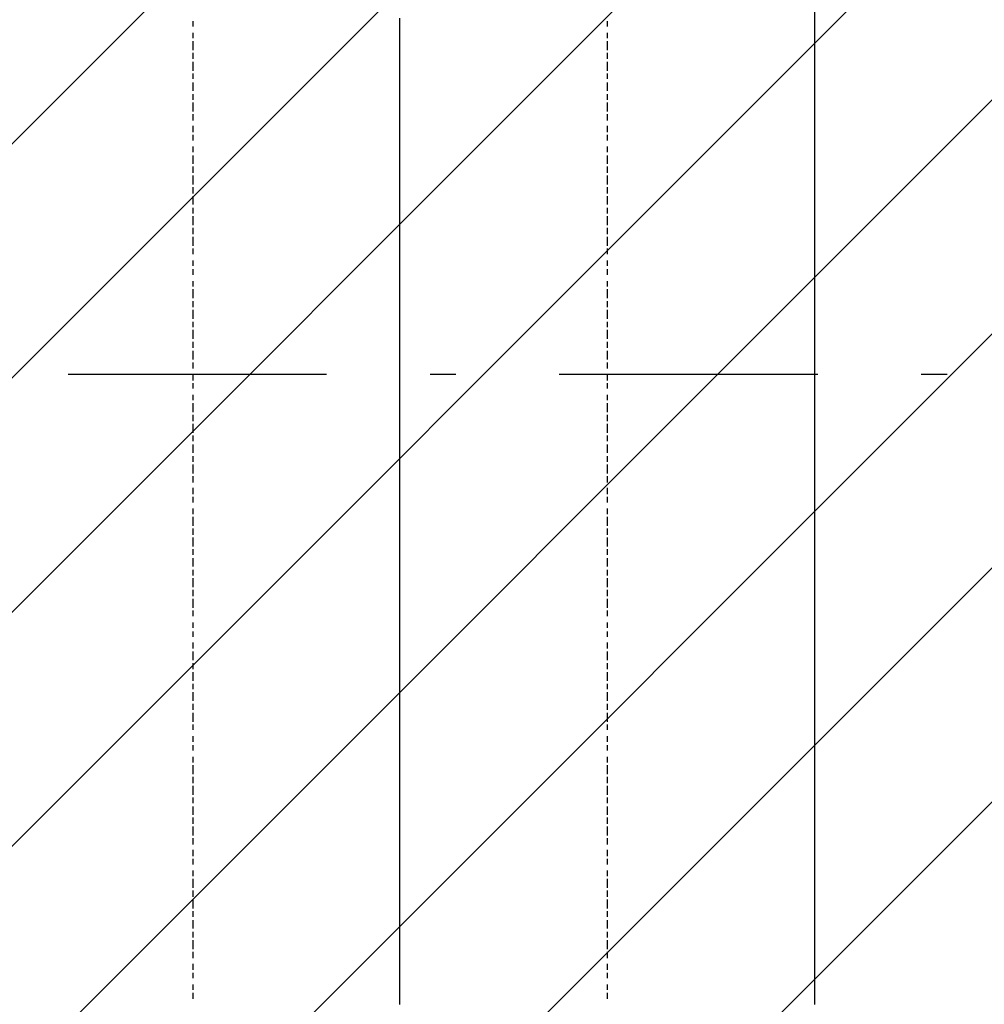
# Model space of a CAD drawing. Extents: x 997 to 109698, y 921 to 94021.
# Tile 48 of 256: x 18193 to 19592, y 14465 to 15893. Entities that reach past the tile are written whole.
import ezdxf

# ---------------------------------------------------------------- set-up
doc = ezdxf.new("R2010")
doc.units = 0
doc.header["$MEASUREMENT"] = 0
doc.layers.add('12', color=7, linetype='CONTINUOUS')
doc.layers.add('28', color=7, linetype='CONTINUOUS')

msp = doc.modelspace()

# ---------------------------------------------------------------- linework, layer by layer
at = {"layer": '12', "color": 1}
for p, q in [((18744.601607, 15886.953237), (18744.601607, 15894.953237)), ((19346.601607, 15890.953237), (19346.601607, 15903.953237)), ((18744.601607, 15873.953237), (18744.601607, 15886.953237)), ((19346.601607, 15882.953237), (19346.601607, 15890.953237)), ((19346.601607, 15873.953237), (19346.601607, 15882.953237)), ((18744.601607, 15865.953237), (18744.601607, 15873.953237)), ((18744.601607, 15856.953237), (18744.601607, 15865.953237)), ((19346.601607, 15861.953237), (19346.601607, 15873.953237)), ((18744.601607, 15844.953237), (18744.601607, 15856.953237)), ((19346.601607, 15852.953237), (19346.601607, 15861.953237)), ((19346.601607, 15844.953237), (19346.601607, 15852.953237)), ((18744.601607, 15835.953237), (18744.601607, 15844.953237)), ((18744.601607, 15827.953237), (18744.601607, 15835.953237)), ((19346.601607, 15831.953237), (19346.601607, 15844.953237)), ((18744.601607, 15814.953237), (18744.601607, 15827.953237)), ((19346.601607, 15822.953237), (19346.601607, 15831.953237)), ((19346.601607, 15814.953237), (19346.601607, 15822.953237)), ((18744.601607, 15806.953237), (18744.601607, 15814.953237)), ((18744.601607, 15793.953237), (18744.601607, 15806.953237)), ((19346.601607, 15801.953237), (19346.601607, 15814.953237)), ((18744.601607, 15784.953237), (18744.601607, 15793.953237)), ((19346.601607, 15793.953237), (19346.601607, 15801.953237)), ((19346.601607, 15780.953237), (19346.601607, 15793.953237)), ((18744.601607, 15776.953237), (18744.601607, 15784.953237)), ((19346.601607, 15772.953237), (19346.601607, 15780.953237)), ((18744.601607, 15763.953237), (18744.601607, 15776.953237)), ((18744.601607, 15755.953237), (18744.601607, 15763.953237)), ((19346.601607, 15763.953237), (19346.601607, 15772.953237)), ((19346.601607, 15751.953237), (19346.601607, 15763.953237)), ((18744.601607, 15746.953237), (18744.601607, 15755.953237)), ((19346.601607, 15742.953237), (19346.601607, 15751.953237)), ((18744.601607, 15734.953237), (18744.601607, 15746.953237)), ((19346.601607, 15734.953237), (19346.601607, 15742.953237)), ((18744.601607, 15725.953237), (18744.601607, 15734.953237)), ((18744.601607, 15717.953237), (18744.601607, 15725.953237)), ((19346.601607, 15721.953237), (19346.601607, 15734.953237)), ((19346.601607, 15712.953237), (19346.601607, 15721.953237)), ((18744.601607, 15704.953237), (18744.601607, 15717.953237)), ((19346.601607, 15704.953237), (19346.601607, 15712.953237)), ((18744.601607, 15695.953237), (18744.601607, 15704.953237)), ((18744.601607, 15683.953237), (18744.601607, 15695.953237)), ((19346.601607, 15691.953237), (19346.601607, 15704.953237)), ((18744.601607, 15674.953237), (18744.601607, 15683.953237)), ((19346.601607, 15683.953237), (19346.601607, 15691.953237)), ((19346.601607, 15670.953237), (19346.601607, 15683.953237)), ((18744.601607, 15666.953237), (18744.601607, 15674.953237)), ((18744.601607, 15653.953237), (18744.601607, 15666.953237)), ((19346.601607, 15662.953237), (19346.601607, 15670.953237)), ((18744.601607, 15645.953237), (18744.601607, 15653.953237)), ((19346.601607, 15653.953237), (19346.601607, 15662.953237)), ((19346.601607, 15640.953237), (19346.601607, 15653.953237)), ((18744.601607, 15636.953237), (18744.601607, 15645.953237)), ((18744.601607, 15624.953237), (18744.601607, 15636.953237)), ((19346.601607, 15632.953237), (19346.601607, 15640.953237)), ((18744.601607, 15615.953237), (18744.601607, 15624.953237)), ((19346.601607, 15624.953237), (19346.601607, 15632.953237)), ((19346.601607, 15611.953237), (19346.601607, 15624.953237)), ((18744.601607, 15607.953237), (18744.601607, 15615.953237)), ((18744.601607, 15594.953237), (18744.601607, 15607.953237)), ((19346.601607, 15602.953237), (19346.601607, 15611.953237)), ((18744.601607, 15585.953237), (18744.601607, 15594.953237)), ((19346.601607, 15594.953237), (19346.601607, 15602.953237)), ((19346.601607, 15581.953237), (19346.601607, 15594.953237)), ((18744.601607, 15577.953237), (18744.601607, 15585.953237)), ((19346.601607, 15573.953237), (19346.601607, 15581.953237)), ((18744.601607, 15564.953237), (18744.601607, 15577.953237)), ((18744.601607, 15556.953237), (18744.601607, 15564.953237)), ((19346.601607, 15560.953237), (19346.601607, 15573.953237)), ((18744.601607, 15543.953237), (18744.601607, 15556.953237)), ((19346.601607, 15552.953237), (19346.601607, 15560.953237)), ((19346.601607, 15543.953237), (19346.601607, 15552.953237)), ((18744.601607, 15535.953237), (18744.601607, 15543.953237)), ((18744.601607, 15526.953237), (18744.601607, 15535.953237)), ((19346.601607, 15530.953237), (19346.601607, 15543.953237)), ((18744.601607, 15513.953237), (18744.601607, 15526.953237)), ((19346.601607, 15522.953237), (19346.601607, 15530.953237)), ((19346.601607, 15513.953237), (19346.601607, 15522.953237)), ((18744.601607, 15505.953237), (18744.601607, 15513.953237)), ((19346.601607, 15501.953237), (19346.601607, 15513.953237)), ((18744.601607, 15497.953237), (18744.601607, 15505.953237)), ((18744.601607, 15484.953237), (18744.601607, 15497.953237)), ((19346.601607, 15492.953237), (19346.601607, 15501.953237)), ((19346.601607, 15484.953237), (19346.601607, 15492.953237)), ((18744.601607, 15475.953237), (18744.601607, 15484.953237)), ((19346.601607, 15471.953237), (19346.601607, 15484.953237)), ((18744.601607, 15467.953237), (18744.601607, 15475.953237)), ((18744.601607, 15454.953237), (18744.601607, 15467.953237)), ((19346.601607, 15463.953237), (19346.601607, 15471.953237)), ((19346.601607, 15454.953237), (19346.601607, 15463.953237)), ((18744.601607, 15446.953237), (18744.601607, 15454.953237)), ((19346.601607, 15442.953237), (19346.601607, 15454.953237)), ((18744.601607, 15433.953237), (18744.601607, 15446.953237)), ((19346.601607, 15433.953237), (19346.601607, 15442.953237)), ((18744.601607, 15425.953237), (18744.601607, 15433.953237)), ((18744.601607, 15416.953237), (18744.601607, 15425.953237)), ((19346.601607, 15420.953237), (19346.601607, 15433.953237)), ((18744.601607, 15403.953237), (18744.601607, 15416.953237)), ((19346.601607, 15412.953237), (19346.601607, 15420.953237)), ((19346.601607, 15403.953237), (19346.601607, 15412.953237)), ((18744.601607, 15395.953237), (18744.601607, 15403.953237)), ((18744.601607, 15386.953237), (18744.601607, 15395.953237)), ((19346.601607, 15391.953237), (19346.601607, 15403.953237)), ((18744.601607, 15374.953237), (18744.601607, 15386.953237)), ((19346.601607, 15382.953237), (19346.601607, 15391.953237)), ((19346.601607, 15374.953237), (19346.601607, 15382.953237)), ((18744.601607, 15365.953237), (18744.601607, 15374.953237)), ((18744.601607, 15357.953237), (18744.601607, 15365.953237)), ((19346.601607, 15361.953237), (19346.601607, 15374.953237)), ((18744.601607, 15344.953237), (18744.601607, 15357.953237)), ((19346.601607, 15353.953237), (19346.601607, 15361.953237)), ((19346.601607, 15344.953237), (19346.601607, 15353.953237)), ((18744.601607, 15336.953237), (18744.601607, 15344.953237)), ((18744.601607, 15323.953237), (18744.601607, 15336.953237)), ((19346.601607, 15331.953237), (19346.601607, 15344.953237)), ((18744.601607, 15315.953237), (18744.601607, 15323.953237)), ((19346.601607, 15323.953237), (19346.601607, 15331.953237)), ((19346.601607, 15310.953237), (19346.601607, 15323.953237)), ((18744.601607, 15306.953237), (18744.601607, 15315.953237)), ((18744.601607, 15293.953237), (18744.601607, 15306.953237)), ((19346.601607, 15302.953237), (19346.601607, 15310.953237)), ((18744.601607, 15285.953237), (18744.601607, 15293.953237)), ((19346.601607, 15293.953237), (19346.601607, 15302.953237)), ((19346.601607, 15281.953237), (19346.601607, 15293.953237)), ((18744.601607, 15276.953237), (18744.601607, 15285.953237)), ((19346.601607, 15272.953237), (19346.601607, 15281.953237)), ((18744.601607, 15264.953237), (18744.601607, 15276.953237)), ((18744.601607, 15255.953237), (18744.601607, 15264.953237)), ((19346.601607, 15264.953237), (19346.601607, 15272.953237)), ((19346.601607, 15251.953237), (19346.601607, 15264.953237)), ((18744.601607, 15247.953237), (18744.601607, 15255.953237)), ((19346.601607, 15243.953237), (19346.601607, 15251.953237)), ((18744.601607, 15234.953237), (18744.601607, 15247.953237)), ((19346.601607, 15234.953237), (19346.601607, 15243.953237)), ((18744.601607, 15226.953237), (18744.601607, 15234.953237)), ((18744.601607, 15213.953237), (18744.601607, 15226.953237)), ((19346.601607, 15221.953237), (19346.601607, 15234.953237)), ((19346.601607, 15213.953237), (19346.601607, 15221.953237)), ((18744.601607, 15204.953237), (18744.601607, 15213.953237)), ((19346.601607, 15200.953237), (19346.601607, 15213.953237)), ((18744.601607, 15196.953237), (18744.601607, 15204.953237)), ((18744.601607, 15183.953237), (18744.601607, 15196.953237)), ((19346.601607, 15192.953237), (19346.601607, 15200.953237)), ((19346.601607, 15183.953237), (19346.601607, 15192.953237)), ((18744.601607, 15175.953237), (18744.601607, 15183.953237)), ((19346.601607, 15171.953237), (19346.601607, 15183.953237)), ((18744.601607, 15166.953237), (18744.601607, 15175.953237)), ((18744.601607, 15154.953237), (18744.601607, 15166.953237)), ((19346.601607, 15162.953237), (19346.601607, 15171.953237)), ((18744.601607, 15145.953237), (18744.601607, 15154.953237)), ((19346.601607, 15154.953237), (19346.601607, 15162.953237)), ((19346.601607, 15141.953237), (19346.601607, 15154.953237)), ((18744.601607, 15137.953237), (18744.601607, 15145.953237)), ((18744.601607, 15124.953237), (18744.601607, 15137.953237)), ((19346.601607, 15132.953237), (19346.601607, 15141.953237)), ((18744.601607, 15116.953237), (18744.601607, 15124.953237)), ((19346.601607, 15124.953237), (19346.601607, 15132.953237)), ((19346.601607, 15111.953237), (19346.601607, 15124.953237)), ((18744.601607, 15103.953237), (18744.601607, 15116.953237)), ((19346.601607, 15103.953237), (19346.601607, 15111.953237)), ((18744.601607, 15094.953237), (18744.601607, 15103.953237)), ((18744.601607, 15086.953237), (18744.601607, 15094.953237)), ((19346.601607, 15090.953237), (19346.601607, 15103.953237)), ((18744.601607, 15073.953237), (18744.601607, 15086.953237)), ((19346.601607, 15082.953237), (19346.601607, 15090.953237)), ((19346.601607, 15073.953237), (19346.601607, 15082.953237)), ((18744.601607, 15065.953237), (18744.601607, 15073.953237)), ((18744.601607, 15056.953237), (18744.601607, 15065.953237)), ((19346.601607, 15060.953237), (19346.601607, 15073.953237)), ((18744.601607, 15044.953237), (18744.601607, 15056.953237)), ((19346.601607, 15052.953237), (19346.601607, 15060.953237)), ((19346.601607, 15044.953237), (19346.601607, 15052.953237)), ((18744.601607, 15035.953237), (18744.601607, 15044.953237)), ((18744.601607, 15027.953237), (18744.601607, 15035.953237)), ((19346.601607, 15031.953237), (19346.601607, 15044.953237)), ((18744.601607, 15014.953237), (18744.601607, 15027.953237)), ((19346.601607, 15022.953237), (19346.601607, 15031.953237)), ((19346.601607, 15014.953237), (19346.601607, 15022.953237)), ((18744.601607, 15005.953237), (18744.601607, 15014.953237)), ((19346.601607, 15001.953237), (19346.601607, 15014.953237)), ((18744.601607, 14997.953237), (18744.601607, 15005.953237)), ((18744.601607, 14984.953237), (18744.601607, 14997.953237)), ((19346.601607, 14993.953237), (19346.601607, 15001.953237)), ((19346.601607, 14980.953237), (19346.601607, 14993.953237)), ((18744.601607, 14976.953237), (18744.601607, 14984.953237)), ((19346.601607, 14972.953237), (19346.601607, 14980.953237)), ((18744.601607, 14963.953237), (18744.601607, 14976.953237)), ((19346.601607, 14963.953237), (19346.601607, 14972.953237)), ((18744.601607, 14955.953237), (18744.601607, 14963.953237)), ((18744.601607, 14946.953237), (18744.601607, 14955.953237)), ((19346.601607, 14950.953237), (19346.601607, 14963.953237)), ((19346.601607, 14942.953237), (19346.601607, 14950.953237)), ((18744.601607, 14933.953237), (18744.601607, 14946.953237)), ((19346.601607, 14933.953237), (19346.601607, 14942.953237)), ((18744.601607, 14925.953237), (18744.601607, 14933.953237)), ((18744.601607, 14917.953237), (18744.601607, 14925.953237)), ((19346.601607, 14921.953237), (19346.601607, 14933.953237)), ((19346.601607, 14912.953237), (19346.601607, 14921.953237)), ((18744.601607, 14904.953237), (18744.601607, 14917.953237)), ((19346.601607, 14904.953237), (19346.601607, 14912.953237)), ((18744.601607, 14895.953237), (18744.601607, 14904.953237)), ((18744.601607, 14887.953237), (18744.601607, 14895.953237)), ((19346.601607, 14891.953237), (19346.601607, 14904.953237)), ((18744.601607, 14874.953237), (18744.601607, 14887.953237)), ((19346.601607, 14883.953237), (19346.601607, 14891.953237)), ((19346.601607, 14874.953237), (19346.601607, 14883.953237)), ((18744.601607, 14866.953237), (18744.601607, 14874.953237)), ((18744.601607, 14853.953237), (18744.601607, 14866.953237)), ((19346.601607, 14862.953237), (19346.601607, 14874.953237)), ((18744.601607, 14845.953237), (18744.601607, 14853.953237)), ((19346.601607, 14853.953237), (19346.601607, 14862.953237)), ((19346.601607, 14840.953237), (19346.601607, 14853.953237)), ((18744.601607, 14836.953237), (18744.601607, 14845.953237)), ((18744.601607, 14823.953237), (18744.601607, 14836.953237)), ((19346.601607, 14832.953237), (19346.601607, 14840.953237)), ((18744.601607, 14815.953237), (18744.601607, 14823.953237)), ((19346.601607, 14823.953237), (19346.601607, 14832.953237)), ((19346.601607, 14811.953237), (19346.601607, 14823.953237)), ((18744.601607, 14807.953237), (18744.601607, 14815.953237)), ((18744.601607, 14794.953237), (18744.601607, 14807.953237)), ((19346.601607, 14802.953237), (19346.601607, 14811.953237)), ((18744.601607, 14785.953237), (18744.601607, 14794.953237)), ((19346.601607, 14794.953237), (19346.601607, 14802.953237)), ((19346.601607, 14781.953237), (19346.601607, 14794.953237)), ((18744.601607, 14777.953237), (18744.601607, 14785.953237)), ((19346.601607, 14773.953237), (19346.601607, 14781.953237)), ((18744.601607, 14764.953237), (18744.601607, 14777.953237)), ((18744.601607, 14756.953237), (18744.601607, 14764.953237)), ((19346.601607, 14764.953237), (19346.601607, 14773.953237)), ((19346.601607, 14751.953237), (19346.601607, 14764.953237)), ((18744.601607, 14743.953237), (18744.601607, 14756.953237)), ((19346.601607, 14743.953237), (19346.601607, 14751.953237)), ((18744.601607, 14735.953237), (18744.601607, 14743.953237)), ((18744.601607, 14726.953237), (18744.601607, 14735.953237)), ((19346.601607, 14730.953237), (19346.601607, 14743.953237)), ((18744.601607, 14713.953237), (18744.601607, 14726.953237)), ((19346.601607, 14722.953237), (19346.601607, 14730.953237)), ((19346.601607, 14713.953237), (19346.601607, 14722.953237)), ((18744.601607, 14705.953237), (18744.601607, 14713.953237)), ((19346.601607, 14701.953237), (19346.601607, 14713.953237)), ((18744.601607, 14696.953237), (18744.601607, 14705.953237)), ((18744.601607, 14684.953237), (18744.601607, 14696.953237)), ((19346.601607, 14692.953237), (19346.601607, 14701.953237)), ((19346.601607, 14684.953237), (19346.601607, 14692.953237)), ((18744.601607, 14675.953237), (18744.601607, 14684.953237)), ((19346.601607, 14671.953237), (19346.601607, 14684.953237)), ((18744.601607, 14667.953237), (18744.601607, 14675.953237)), ((18744.601607, 14654.953237), (18744.601607, 14667.953237)), ((19346.601607, 14663.953237), (19346.601607, 14671.953237)), ((18744.601607, 14646.953237), (18744.601607, 14654.953237)), ((19346.601607, 14654.953237), (19346.601607, 14663.953237)), ((19346.601607, 14641.953237), (19346.601607, 14654.953237)), ((18744.601607, 14633.953237), (18744.601607, 14646.953237)), ((19346.601607, 14633.953237), (19346.601607, 14641.953237)), ((18744.601607, 14624.953237), (18744.601607, 14633.953237)), ((18744.601607, 14616.953237), (18744.601607, 14624.953237)), ((19346.601607, 14620.953237), (19346.601607, 14633.953237)), ((18744.601607, 14603.953237), (18744.601607, 14616.953237)), ((19346.601607, 14612.953237), (19346.601607, 14620.953237)), ((19346.601607, 14603.953237), (19346.601607, 14612.953237)), ((18744.601607, 14595.953237), (18744.601607, 14603.953237)), ((18744.601607, 14586.953237), (18744.601607, 14595.953237)), ((19346.601607, 14591.953237), (19346.601607, 14603.953237)), ((18744.601607, 14574.953237), (18744.601607, 14586.953237)), ((19346.601607, 14582.953237), (19346.601607, 14591.953237)), ((19346.601607, 14574.953237), (19346.601607, 14582.953237)), ((18744.601607, 14565.953237), (18744.601607, 14574.953237)), ((18744.601607, 14557.953237), (18744.601607, 14565.953237)), ((19346.601607, 14561.953237), (19346.601607, 14574.953237)), ((18744.601607, 14544.953237), (18744.601607, 14557.953237)), ((19346.601607, 14552.953237), (19346.601607, 14561.953237)), ((19346.601607, 14544.953237), (19346.601607, 14552.953237)), ((18744.601607, 14536.953237), (18744.601607, 14544.953237)), ((18744.601607, 14523.953237), (18744.601607, 14536.953237)), ((19346.601607, 14531.953237), (19346.601607, 14544.953237)), ((18744.601607, 14514.953237), (18744.601607, 14523.953237)), ((19346.601607, 14523.953237), (19346.601607, 14531.953237)), ((19346.601607, 14510.953237), (19346.601607, 14523.953237)), ((18744.601607, 14506.953237), (18744.601607, 14514.953237)), ((19346.601607, 14502.953237), (19346.601607, 14510.953237)), ((18744.601607, 14493.953237), (18744.601607, 14506.953237)), ((18744.601607, 14485.953237), (18744.601607, 14493.953237)), ((19346.601607, 14493.953237), (19346.601607, 14502.953237)), ((19346.601607, 14481.953237), (19346.601607, 14493.953237)), ((18744.601607, 14476.953237), (18744.601607, 14485.953237)), ((19346.601607, 14472.953237), (19346.601607, 14481.953237)), ((18744.601607, 14464.953237), (18744.601607, 14476.953237)), ((19346.601607, 14464.953237), (19346.601607, 14472.953237))]:
    msp.add_line(p, q, dxfattribs=at)
at = {"layer": '12', "color": 5}
for p, q in [((18444.601607, 15882.953237), (18444.601607, 15890.953237)), ((19045.601607, 15882.953237), (19045.601607, 15890.953237)), ((18444.601607, 15865.953237), (18444.601607, 15873.953237)), ((19045.601607, 15865.953237), (19045.601607, 15873.953237)), ((18444.601607, 15848.953237), (18444.601607, 15861.953237)), ((19045.601607, 15848.953237), (19045.601607, 15861.953237)), ((18444.601607, 15835.953237), (18444.601607, 15844.953237)), ((19045.601607, 15835.953237), (19045.601607, 15844.953237)), ((18444.601607, 15818.953237), (18444.601607, 15831.953237)), ((19045.601607, 15818.953237), (19045.601607, 15831.953237)), ((18444.601607, 15806.953237), (18444.601607, 15814.953237)), ((19045.601607, 15806.953237), (19045.601607, 15814.953237)), ((18444.601607, 15789.953237), (18444.601607, 15801.953237)), ((19045.601607, 15789.953237), (19045.601607, 15801.953237)), ((18444.601607, 15776.953237), (18444.601607, 15784.953237)), ((19045.601607, 15776.953237), (19045.601607, 15784.953237)), ((18444.601607, 15759.953237), (18444.601607, 15772.953237)), ((19045.601607, 15759.953237), (19045.601607, 15772.953237)), ((18444.601607, 15746.953237), (18444.601607, 15755.953237)), ((19045.601607, 15746.953237), (19045.601607, 15755.953237)), ((18444.601607, 15729.953237), (18444.601607, 15738.953237)), ((19045.601607, 15729.953237), (19045.601607, 15738.953237)), ((18444.601607, 15717.953237), (18444.601607, 15725.953237)), ((19045.601607, 15717.953237), (19045.601607, 15725.953237)), ((18444.601607, 15700.953237), (18444.601607, 15708.953237)), ((19045.601607, 15700.953237), (19045.601607, 15708.953237)), ((18444.601607, 15683.953237), (18444.601607, 15695.953237)), ((19045.601607, 15683.953237), (19045.601607, 15695.953237)), ((18444.601607, 15670.953237), (18444.601607, 15679.953237)), ((19045.601607, 15670.953237), (19045.601607, 15679.953237)), ((18444.601607, 15653.953237), (18444.601607, 15666.953237)), ((19045.601607, 15653.953237), (19045.601607, 15666.953237)), ((18444.601607, 15640.953237), (18444.601607, 15649.953237)), ((19045.601607, 15640.953237), (19045.601607, 15649.953237)), ((18444.601607, 15624.953237), (18444.601607, 15636.953237)), ((19045.601607, 15624.953237), (19045.601607, 15636.953237)), ((18444.601607, 15611.953237), (18444.601607, 15619.953237)), ((18444.601607, 15594.953237), (18444.601607, 15607.953237)), ((19045.601607, 15611.953237), (19045.601607, 15619.953237)), ((19045.601607, 15594.953237), (19045.601607, 15607.953237)), ((18444.601607, 15581.953237), (18444.601607, 15590.953237)), ((19045.601607, 15581.953237), (19045.601607, 15590.953237)), ((18444.601607, 15564.953237), (18444.601607, 15577.953237)), ((19045.601607, 15564.953237), (19045.601607, 15577.953237)), ((18444.601607, 15552.953237), (18444.601607, 15560.953237)), ((19045.601607, 15552.953237), (19045.601607, 15560.953237)), ((18444.601607, 15535.953237), (18444.601607, 15543.953237)), ((19045.601607, 15535.953237), (19045.601607, 15543.953237)), ((18444.601607, 15522.953237), (18444.601607, 15530.953237)), ((19045.601607, 15522.953237), (19045.601607, 15530.953237)), ((18444.601607, 15505.953237), (18444.601607, 15513.953237)), ((19045.601607, 15505.953237), (19045.601607, 15513.953237)), ((18444.601607, 15488.953237), (18444.601607, 15501.953237)), ((19045.601607, 15488.953237), (19045.601607, 15501.953237)), ((18444.601607, 15475.953237), (18444.601607, 15484.953237)), ((19045.601607, 15475.953237), (19045.601607, 15484.953237)), ((18444.601607, 15458.953237), (18444.601607, 15471.953237)), ((19045.601607, 15458.953237), (19045.601607, 15471.953237)), ((18444.601607, 15446.953237), (18444.601607, 15454.953237)), ((19045.601607, 15446.953237), (19045.601607, 15454.953237)), ((18444.601607, 15429.953237), (18444.601607, 15442.953237)), ((19045.601607, 15429.953237), (19045.601607, 15442.953237)), ((18444.601607, 15416.953237), (18444.601607, 15425.953237)), ((19045.601607, 15416.953237), (19045.601607, 15425.953237)), ((18444.601607, 15399.953237), (18444.601607, 15412.953237)), ((19045.601607, 15399.953237), (19045.601607, 15412.953237)), ((18444.601607, 15386.953237), (18444.601607, 15395.953237)), ((19045.601607, 15386.953237), (19045.601607, 15395.953237)), ((18444.601607, 15369.953237), (18444.601607, 15378.953237)), ((19045.601607, 15369.953237), (19045.601607, 15378.953237)), ((18444.601607, 15357.953237), (18444.601607, 15365.953237)), ((19045.601607, 15357.953237), (19045.601607, 15365.953237)), ((18444.601607, 15340.953237), (18444.601607, 15348.953237)), ((18444.601607, 15323.953237), (18444.601607, 15336.953237)), ((19045.601607, 15340.953237), (19045.601607, 15348.953237)), ((19045.601607, 15323.953237), (19045.601607, 15336.953237)), ((18444.601607, 15310.953237), (18444.601607, 15319.953237)), ((18444.601607, 15293.953237), (18444.601607, 15306.953237)), ((19045.601607, 15310.953237), (19045.601607, 15319.953237)), ((19045.601607, 15293.953237), (19045.601607, 15306.953237)), ((18444.601607, 15281.953237), (18444.601607, 15289.953237)), ((19045.601607, 15281.953237), (19045.601607, 15289.953237)), ((18444.601607, 15264.953237), (18444.601607, 15276.953237)), ((19045.601607, 15264.953237), (19045.601607, 15276.953237)), ((18444.601607, 15251.953237), (18444.601607, 15259.953237)), ((19045.601607, 15251.953237), (19045.601607, 15259.953237)), ((18444.601607, 15234.953237), (18444.601607, 15247.953237)), ((19045.601607, 15234.953237), (19045.601607, 15247.953237)), ((18444.601607, 15221.953237), (18444.601607, 15230.953237)), ((19045.601607, 15221.953237), (19045.601607, 15230.953237)), ((18444.601607, 15204.953237), (18444.601607, 15213.953237)), ((19045.601607, 15204.953237), (19045.601607, 15213.953237)), ((18444.601607, 15192.953237), (18444.601607, 15200.953237)), ((19045.601607, 15192.953237), (19045.601607, 15200.953237)), ((18444.601607, 15175.953237), (18444.601607, 15183.953237)), ((19045.601607, 15175.953237), (19045.601607, 15183.953237)), ((18444.601607, 15158.953237), (18444.601607, 15171.953237)), ((19045.601607, 15158.953237), (19045.601607, 15171.953237)), ((18444.601607, 15145.953237), (18444.601607, 15154.953237)), ((19045.601607, 15145.953237), (19045.601607, 15154.953237)), ((18444.601607, 15128.953237), (18444.601607, 15141.953237)), ((19045.601607, 15128.953237), (19045.601607, 15141.953237)), ((18444.601607, 15116.953237), (18444.601607, 15124.953237)), ((19045.601607, 15116.953237), (19045.601607, 15124.953237)), ((18444.601607, 15099.953237), (18444.601607, 15111.953237)), ((19045.601607, 15099.953237), (19045.601607, 15111.953237)), ((18444.601607, 15086.953237), (18444.601607, 15094.953237)), ((19045.601607, 15086.953237), (19045.601607, 15094.953237)), ((18444.601607, 15069.953237), (18444.601607, 15082.953237)), ((19045.601607, 15069.953237), (19045.601607, 15082.953237)), ((18444.601607, 15056.953237), (18444.601607, 15065.953237)), ((19045.601607, 15056.953237), (19045.601607, 15065.953237)), ((18444.601607, 15039.953237), (18444.601607, 15052.953237)), ((19045.601607, 15039.953237), (19045.601607, 15052.953237)), ((18444.601607, 15027.953237), (18444.601607, 15035.953237)), ((19045.601607, 15027.953237), (19045.601607, 15035.953237)), ((18444.601607, 15010.953237), (18444.601607, 15018.953237)), ((19045.601607, 15010.953237), (19045.601607, 15018.953237)), ((18444.601607, 14997.953237), (18444.601607, 15005.953237)), ((19045.601607, 14997.953237), (19045.601607, 15005.953237)), ((18444.601607, 14980.953237), (18444.601607, 14989.953237)), ((19045.601607, 14980.953237), (19045.601607, 14989.953237)), ((18444.601607, 14963.953237), (18444.601607, 14976.953237)), ((19045.601607, 14963.953237), (19045.601607, 14976.953237)), ((18444.601607, 14950.953237), (18444.601607, 14959.953237)), ((19045.601607, 14950.953237), (19045.601607, 14959.953237)), ((18444.601607, 14933.953237), (18444.601607, 14946.953237)), ((19045.601607, 14933.953237), (19045.601607, 14946.953237)), ((18444.601607, 14921.953237), (18444.601607, 14929.953237)), ((19045.601607, 14921.953237), (19045.601607, 14929.953237)), ((18444.601607, 14904.953237), (18444.601607, 14917.953237)), ((19045.601607, 14904.953237), (19045.601607, 14917.953237)), ((18444.601607, 14891.953237), (18444.601607, 14900.953237)), ((19045.601607, 14891.953237), (19045.601607, 14900.953237)), ((18444.601607, 14874.953237), (18444.601607, 14887.953237)), ((19045.601607, 14874.953237), (19045.601607, 14887.953237)), ((18444.601607, 14862.953237), (18444.601607, 14870.953237)), ((19045.601607, 14862.953237), (19045.601607, 14870.953237)), ((18444.601607, 14845.953237), (18444.601607, 14853.953237)), ((19045.601607, 14845.953237), (19045.601607, 14853.953237)), ((18444.601607, 14832.953237), (18444.601607, 14840.953237)), ((19045.601607, 14832.953237), (19045.601607, 14840.953237)), ((18444.601607, 14815.953237), (18444.601607, 14823.953237)), ((19045.601607, 14815.953237), (19045.601607, 14823.953237)), ((18444.601607, 14798.953237), (18444.601607, 14811.953237)), ((19045.601607, 14798.953237), (19045.601607, 14811.953237)), ((18444.601607, 14785.953237), (18444.601607, 14794.953237)), ((19045.601607, 14785.953237), (19045.601607, 14794.953237)), ((18444.601607, 14768.953237), (18444.601607, 14781.953237)), ((19045.601607, 14768.953237), (19045.601607, 14781.953237)), ((18444.601607, 14756.953237), (18444.601607, 14764.953237)), ((19045.601607, 14756.953237), (19045.601607, 14764.953237)), ((18444.601607, 14739.953237), (18444.601607, 14751.953237)), ((19045.601607, 14739.953237), (19045.601607, 14751.953237)), ((18444.601607, 14726.953237), (18444.601607, 14735.953237)), ((19045.601607, 14726.953237), (19045.601607, 14735.953237)), ((18444.601607, 14709.953237), (18444.601607, 14722.953237)), ((19045.601607, 14709.953237), (19045.601607, 14722.953237)), ((18444.601607, 14696.953237), (18444.601607, 14705.953237)), ((19045.601607, 14696.953237), (19045.601607, 14705.953237)), ((18444.601607, 14679.953237), (18444.601607, 14688.953237)), ((19045.601607, 14679.953237), (19045.601607, 14688.953237)), ((18444.601607, 14667.953237), (18444.601607, 14675.953237)), ((19045.601607, 14667.953237), (19045.601607, 14675.953237)), ((18444.601607, 14650.953237), (18444.601607, 14658.953237)), ((19045.601607, 14650.953237), (19045.601607, 14658.953237)), ((18444.601607, 14633.953237), (18444.601607, 14646.953237)), ((19045.601607, 14633.953237), (19045.601607, 14646.953237)), ((18444.601607, 14620.953237), (18444.601607, 14629.953237)), ((19045.601607, 14620.953237), (19045.601607, 14629.953237)), ((18444.601607, 14603.953237), (18444.601607, 14616.953237)), ((19045.601607, 14603.953237), (19045.601607, 14616.953237)), ((18444.601607, 14591.953237), (18444.601607, 14599.953237)), ((19045.601607, 14591.953237), (19045.601607, 14599.953237)), ((18444.601607, 14574.953237), (18444.601607, 14586.953237)), ((19045.601607, 14574.953237), (19045.601607, 14586.953237)), ((18444.601607, 14561.953237), (18444.601607, 14569.953237)), ((19045.601607, 14561.953237), (19045.601607, 14569.953237)), ((18444.601607, 14544.953237), (18444.601607, 14557.953237)), ((19045.601607, 14544.953237), (19045.601607, 14557.953237)), ((18444.601607, 14531.953237), (18444.601607, 14540.953237)), ((19045.601607, 14531.953237), (19045.601607, 14540.953237)), ((18444.601607, 14514.953237), (18444.601607, 14523.953237)), ((19045.601607, 14514.953237), (19045.601607, 14523.953237)), ((18444.601607, 14502.953237), (18444.601607, 14510.953237)), ((19045.601607, 14502.953237), (19045.601607, 14510.953237)), ((18444.601607, 14485.953237), (18444.601607, 14493.953237)), ((19045.601607, 14485.953237), (19045.601607, 14493.953237)), ((18444.601607, 14472.953237), (18444.601607, 14481.953237)), ((19045.601607, 14472.953237), (19045.601607, 14481.953237))]:
    msp.add_line(p, q, dxfattribs=at)
at = {"layer": '28', "color": 2}
for p, q in [((16797.746869, 14328.665593), (21697.636205, 19228.55493)), ((16797.746869, 13989.254338), (21844.527294, 19036.034763)), ((16797.746869, 13649.843083), (22097.636205, 18949.73242)), ((16797.746869, 13310.431828), (22097.636205, 18610.321165)), ((16797.746869, 12971.020573), (22097.636205, 18270.90991)), ((16797.746869, 12631.609318), (22097.636205, 17931.498655)), ((16797.746869, 12292.198064), (22097.636205, 17592.0874)), ((16797.746869, 11952.786809), (22097.636205, 17252.676145))]:
    msp.add_line(p, q, dxfattribs=at)
at = {"layer": '28', "color": 4}
for p, q in [((18263.351607, 15378.953237), (18638.351607, 15378.953237)), ((18975.851607, 15378.953237), (19350.851607, 15378.953237))]:
    msp.add_line(p, q, dxfattribs=at)
at = {"layer": '28', "color": 4, "linetype": 'Continuous'}
for p, q in [((18788.351607, 15378.953237), (18825.851607, 15378.953237)), ((19500.851607, 15378.953237), (19538.351607, 15378.953237))]:
    msp.add_line(p, q, dxfattribs=at)

doc.saveas('drawing.dxf')
